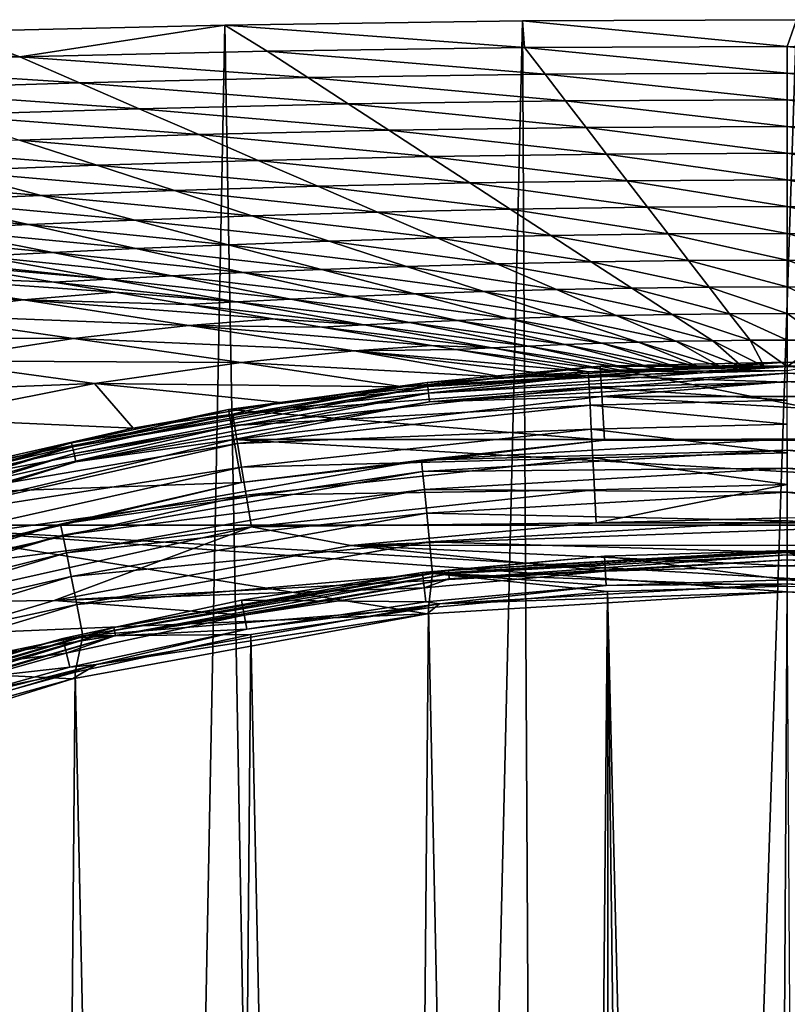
# Model space of a CAD drawing. Header units: metres. Extents: x -23 to 23, y -199 to 23.
# Tile 104 of 112: x -5.07 to 0, y 17 to 23.5. Entities that reach past the tile are written whole.
import ezdxf

# ---------------------------------------------------------------- set-up
doc = ezdxf.new("R2010")
doc.units = ezdxf.units.M
doc.layers.add('solid_509541_180_SW0001', color=7, linetype='CONTINUOUS')

msp = doc.modelspace()

# ---------------------------------------------------------------- linework, layer by layer
at = {"layer": 'solid_509541_180_SW0001'}
for points in [[(-1.74819, 23.491991), (-2.859766, -23.479029), (-3.714852, 23.464577)], [(-1.734377, 23.315487, 18.616182), (-1.74819, 23.491991), (-3.714852, 23.464577)], [(-1.74819, 23.491991), (-1.491459, -23.494238), (-2.859766, -23.479029)], [(0.061175, 23.499964), (-1.491459, -23.494238), (-1.74819, 23.491991)], [(0, 23.323797, 18.616182), (0.061175, 23.499964), (-1.74819, 23.491991)], [(-1.734377, 23.315487, 18.616182), (0, 23.323797, 18.616182), (-1.74819, 23.491991)], [(0.061175, 23.499964), (0.073769, -23.499956), (-1.491459, -23.494238)], [(0, 23.323797, 18.616182), (1.734377, 23.315487, 18.616182), (0.061175, 23.499964)], [(-5.068058, 23.253853, 18.616182), (-5.509747, 23.423), (-7.061813, 23.374695)], [(-5.509747, 23.423), (-4.618812, -23.445671), (-6.094612, -23.406151)], [(-3.714852, 23.464577), (-4.618812, -23.445671), (-5.509747, 23.423)], [(-5.068058, 23.253853, 18.616182), (-3.714852, 23.464577), (-5.509747, 23.423)], [(-5.068058, 23.253853, 18.616182), (-3.434774, 23.291403, 18.616182), (-3.714852, 23.464577)], [(-3.714852, 23.464577), (-2.859766, -23.479029), (-4.618812, -23.445671)], [(-3.434774, 23.291403, 18.616182), (-1.734377, 23.315487, 18.616182), (-3.714852, 23.464577)], [(-6.602782, 23.206192, 18.616182), (-5.068058, 23.253853, 18.616182), (-7.061813, 23.374695)], [(-3.167228, 23.117666, 37.250984), (-3.434774, 23.291403, 18.616182), (-5.068058, 23.253853, 18.616182)], [(-1.59907, 23.139788, 37.250984), (-1.734377, 23.315487, 18.616182), (-3.434774, 23.291403, 18.616182)], [(-3.167228, 23.117666, 37.250984), (-1.59907, 23.139788, 37.250984), (-3.434774, 23.291403, 18.616182)], [(0, 23.147419, 37.250984), (0, 23.323797, 18.616182), (-1.734377, 23.315487, 18.616182)], [(-1.59907, 23.139788, 37.250984), (0, 23.147419, 37.250984), (-1.734377, 23.315487, 18.616182)], [(1.59907, 23.139788, 37.250984), (1.734377, 23.315487, 18.616182), (0, 23.323797, 18.616182)], [(0, 23.147419, 37.250984), (1.59907, 23.139788, 37.250984), (0, 23.323797, 18.616182)], [(-4.674331, 23.083157, 37.250984), (-5.068058, 23.253853, 18.616182), (-6.602782, 23.206192, 18.616182)], [(-4.674331, 23.083157, 37.250984), (-3.167228, 23.117666, 37.250984), (-5.068058, 23.253853, 18.616182)], [(-6.091772, 23.039314, 37.250984), (-4.674331, 23.083157, 37.250984), (-6.602782, 23.206192, 18.616182)], [(0, 22.971041, 55.88578), (0, 23.147419, 37.250984), (-1.59907, 23.139788, 37.250984)], [(1.463763, 22.964088, 55.88578), (1.59907, 23.139788, 37.250984), (0, 23.147419, 37.250984)], [(0, 22.971041, 55.88578), (1.463763, 22.964088, 55.88578), (0, 23.147419, 37.250984)], [(-4.280604, 22.91246, 55.88578), (-4.674331, 23.083157, 37.250984), (-6.091772, 23.039314, 37.250984)], [(-2.899682, 22.94393, 55.88578), (-3.167228, 23.117666, 37.250984), (-4.674331, 23.083157, 37.250984)], [(-4.280604, 22.91246, 55.88578), (-2.899682, 22.94393, 55.88578), (-4.674331, 23.083157, 37.250984)], [(-1.463763, 22.964088, 55.88578), (-1.59907, 23.139788, 37.250984), (-3.167228, 23.117666, 37.250984)], [(-2.899682, 22.94393, 55.88578), (-1.463763, 22.964088, 55.88578), (-3.167228, 23.117666, 37.250984)], [(-1.463763, 22.964088, 55.88578), (0, 22.971041, 55.88578), (-1.59907, 23.139788, 37.250984)], [(-5.580761, 22.872437, 55.88578), (-4.280604, 22.91246, 55.88578), (-6.091772, 23.039314, 37.250984)], [(-1.328456, 22.788389, 74.520584), (-1.463763, 22.964088, 55.88578), (-2.899682, 22.94393, 55.88578)], [(0, 22.794661, 74.520584), (0, 22.971041, 55.88578), (-1.463763, 22.964088, 55.88578)], [(-1.328456, 22.788389, 74.520584), (0, 22.794661, 74.520584), (-1.463763, 22.964088, 55.88578)], [(1.328456, 22.788389, 74.520584), (1.463763, 22.964088, 55.88578), (0, 22.971041, 55.88578)], [(0, 22.794661, 74.520584), (1.328456, 22.788389, 74.520584), (0, 22.971041, 55.88578)], [(-3.886877, 22.741762, 74.520584), (-4.280604, 22.91246, 55.88578), (-5.580761, 22.872437, 55.88578)], [(-2.632136, 22.770193, 74.520584), (-2.899682, 22.94393, 55.88578), (-4.280604, 22.91246, 55.88578)], [(-3.886877, 22.741762, 74.520584), (-2.632136, 22.770193, 74.520584), (-4.280604, 22.91246, 55.88578)], [(-2.632136, 22.770193, 74.520584), (-1.328456, 22.788389, 74.520584), (-2.899682, 22.94393, 55.88578)], [(-5.06975, 22.705561, 74.520584), (-3.886877, 22.741762, 74.520584), (-5.580761, 22.872437, 55.88578)], [(-2.36459, 22.596455, 93.15538), (-2.632136, 22.770193, 74.520584), (-3.886877, 22.741762, 74.520584)], [(-1.19315, 22.61269, 93.15538), (-1.328456, 22.788389, 74.520584), (-2.632136, 22.770193, 74.520584)], [(-2.36459, 22.596455, 93.15538), (-1.19315, 22.61269, 93.15538), (-2.632136, 22.770193, 74.520584)], [(0, 22.618282, 93.15538), (0, 22.794661, 74.520584), (-1.328456, 22.788389, 74.520584)], [(-1.19315, 22.61269, 93.15538), (0, 22.618282, 93.15538), (-1.328456, 22.788389, 74.520584)], [(1.19315, 22.61269, 93.15538), (1.328456, 22.788389, 74.520584), (0, 22.794661, 74.520584)], [(0, 22.618282, 93.15538), (1.19315, 22.61269, 93.15538), (0, 22.794661, 74.520584)], [(-4.558739, 22.538683, 93.15538), (-5.06975, 22.705561, 74.520584), (-6.159671, 22.664505, 74.520584)], [(-3.49315, 22.571066, 93.15538), (-3.886877, 22.741762, 74.520584), (-5.06975, 22.705561, 74.520584)], [(-4.558739, 22.538683, 93.15538), (-3.49315, 22.571066, 93.15538), (-5.06975, 22.705561, 74.520584)], [(-3.49315, 22.571066, 93.15538), (-2.36459, 22.596455, 93.15538), (-3.886877, 22.741762, 74.520584)], [(-5.542884, 22.501873, 93.15538), (-4.558739, 22.538683, 93.15538), (-6.159671, 22.664505, 74.520584)], [(-3.099423, 22.40037, 111.790176), (-3.49315, 22.571066, 93.15538), (-4.558739, 22.538683, 93.15538)], [(-2.097044, 22.422718, 111.790176), (-2.36459, 22.596455, 93.15538), (-3.49315, 22.571066, 93.15538)], [(-3.099423, 22.40037, 111.790176), (-2.097044, 22.422718, 111.790176), (-3.49315, 22.571066, 93.15538)], [(-1.057843, 22.436991, 111.790176), (-1.19315, 22.61269, 93.15538), (-2.36459, 22.596455, 93.15538)], [(-2.097044, 22.422718, 111.790176), (-1.057843, 22.436991, 111.790176), (-2.36459, 22.596455, 93.15538)], [(0, 22.441904, 111.790176), (0, 22.618282, 93.15538), (-1.19315, 22.61269, 93.15538)], [(-1.057843, 22.436991, 111.790176), (0, 22.441904, 111.790176), (-1.19315, 22.61269, 93.15538)], [(1.057843, 22.436991, 111.790176), (1.19315, 22.61269, 93.15538), (0, 22.618282, 93.15538)], [(0, 22.441904, 111.790176), (1.057843, 22.436991, 111.790176), (0, 22.618282, 93.15538)], [(-4.926097, 22.339239, 111.790176), (-5.542884, 22.501873, 93.15538), (-6.429268, 22.463335, 93.15538)], [(-4.047729, 22.371807, 111.790176), (-4.558739, 22.538683, 93.15538), (-5.542884, 22.501873, 93.15538)], [(-4.926097, 22.339239, 111.790176), (-4.047729, 22.371807, 111.790176), (-5.542884, 22.501873, 93.15538)], [(-4.047729, 22.371807, 111.790176), (-3.099423, 22.40037, 111.790176), (-4.558739, 22.538683, 93.15538)], [(-5.720517, 22.304998, 111.790176), (-4.926097, 22.339239, 111.790176), (-6.429268, 22.463335, 93.15538)], [(-0.922536, 22.26129, 130.424973), (-1.057843, 22.436991, 111.790176), (-2.097044, 22.422718, 111.790176)], [(0, 22.265526, 130.424973), (0, 22.441904, 111.790176), (-1.057843, 22.436991, 111.790176)], [(-0.922536, 22.26129, 130.424973), (0, 22.265526, 130.424973), (-1.057843, 22.436991, 111.790176)], [(0.922536, 22.26129, 130.424973), (1.057843, 22.436991, 111.790176), (0, 22.441904, 111.790176)], [(0, 22.265526, 130.424973), (0.922536, 22.26129, 130.424973), (0, 22.441904, 111.790176)], [(-3.536718, 22.204929, 130.424973), (-4.047729, 22.371807, 111.790176), (-4.926097, 22.339239, 111.790176)], [(-2.705696, 22.229673, 130.424973), (-3.099423, 22.40037, 111.790176), (-4.047729, 22.371807, 111.790176)], [(-3.536718, 22.204929, 130.424973), (-2.705696, 22.229673, 130.424973), (-4.047729, 22.371807, 111.790176)], [(-1.829498, 22.248981, 130.424973), (-2.097044, 22.422718, 111.790176), (-3.099423, 22.40037, 111.790176)], [(-2.705696, 22.229673, 130.424973), (-1.829498, 22.248981, 130.424973), (-3.099423, 22.40037, 111.790176)], [(-1.829498, 22.248981, 130.424973), (-0.922536, 22.26129, 130.424973), (-2.097044, 22.422718, 111.790176)], [(-5.011766, 22.146662, 130.424973), (-5.720517, 22.304998, 111.790176), (-6.419294, 22.271294, 111.790176)], [(-4.309309, 22.176607, 130.424973), (-4.926097, 22.339239, 111.790176), (-5.720517, 22.304998, 111.790176)], [(-5.011766, 22.146662, 130.424973), (-4.309309, 22.176607, 130.424973), (-5.720517, 22.304998, 111.790176)], [(-4.309309, 22.176607, 130.424973), (-3.536718, 22.204929, 130.424973), (-4.926097, 22.339239, 111.790176)], [(-5.634316, 22.116949, 130.424973), (-5.011766, 22.146662, 130.424973), (-6.419294, 22.271294, 111.790176)], [(-1.561952, 22.075245, 149.059784), (-1.829498, 22.248981, 130.424973), (-2.705696, 22.229673, 130.424973)], [(-0.78723, 22.08559, 149.059784), (-0.922536, 22.26129, 130.424973), (-1.829498, 22.248981, 130.424973)], [(-1.561952, 22.075245, 149.059784), (-0.78723, 22.08559, 149.059784), (-1.829498, 22.248981, 130.424973)], [(0, 22.089146, 149.059784), (0, 22.265526, 130.424973), (-0.922536, 22.26129, 130.424973)], [(-0.78723, 22.08559, 149.059784), (0, 22.089146, 149.059784), (-0.922536, 22.26129, 130.424973)], [(0.78723, 22.08559, 149.059784), (0.922536, 22.26129, 130.424973), (0, 22.265526, 130.424973)], [(0, 22.089146, 149.059784), (0.78723, 22.08559, 149.059784), (0, 22.265526, 130.424973)], [(-3.692523, 22.013973, 149.059784), (-4.309309, 22.176607, 130.424973), (-5.011766, 22.146662, 130.424973)], [(-3.025707, 22.038052, 149.059784), (-3.536718, 22.204929, 130.424973), (-4.309309, 22.176607, 130.424973)], [(-3.692523, 22.013973, 149.059784), (-3.025707, 22.038052, 149.059784), (-4.309309, 22.176607, 130.424973)], [(-2.311969, 22.058977, 149.059784), (-2.705696, 22.229673, 130.424973), (-3.536718, 22.204929, 130.424973)], [(-3.025707, 22.038052, 149.059784), (-2.311969, 22.058977, 149.059784), (-3.536718, 22.204929, 130.424973)], [(-2.311969, 22.058977, 149.059784), (-1.561952, 22.075245, 149.059784), (-2.705696, 22.229673, 130.424973)], [(-4.849339, 21.962603, 149.059784), (-5.634316, 22.116949, 130.424973), (-6.169512, 22.089033, 130.424973)], [(-4.303015, 21.988323, 149.059784), (-5.011766, 22.146662, 130.424973), (-5.634316, 22.116949, 130.424973)], [(-4.849339, 21.962603, 149.059784), (-4.303015, 21.988323, 149.059784), (-5.634316, 22.116949, 130.424973)], [(-4.303015, 21.988323, 149.059784), (-3.692523, 22.013973, 149.059784), (-5.011766, 22.146662, 130.424973)], [(-5.325511, 21.938076, 149.059784), (-4.849339, 21.962603, 149.059784), (-6.169512, 22.089033, 130.424973)], [(-1.918242, 21.888281, 167.69458), (-2.311969, 22.058977, 149.059784), (-3.025707, 22.038052, 149.059784)], [(-1.294405, 21.901508, 167.69458), (-1.561952, 22.075245, 149.059784), (-2.311969, 22.058977, 149.059784)], [(-1.918242, 21.888281, 167.69458), (-1.294405, 21.901508, 167.69458), (-2.311969, 22.058977, 149.059784)], [(-0.651923, 21.909891, 167.69458), (-0.78723, 22.08559, 149.059784), (-1.561952, 22.075245, 149.059784)], [(-1.294405, 21.901508, 167.69458), (-0.651923, 21.909891, 167.69458), (-1.561952, 22.075245, 149.059784)], [(0, 21.912767, 167.69458), (0, 22.089146, 149.059784), (-0.78723, 22.08559, 149.059784)], [(-0.651923, 21.909891, 167.69458), (0, 21.912767, 167.69458), (-0.78723, 22.08559, 149.059784)], [(0.651923, 21.909891, 167.69458), (0.78723, 22.08559, 149.059784), (0, 22.089146, 149.059784)], [(0, 21.912767, 167.69458), (0.651923, 21.909891, 167.69458), (0, 22.089146, 149.059784)], [(-3.594264, 21.829987, 167.69458), (-4.303015, 21.988323, 149.059784), (-4.849339, 21.962603, 149.059784)], [(-3.075735, 21.851341, 167.69458), (-3.692523, 22.013973, 149.059784), (-4.303015, 21.988323, 149.059784)], [(-3.594264, 21.829987, 167.69458), (-3.075735, 21.851341, 167.69458), (-4.303015, 21.988323, 149.059784)], [(-2.514697, 21.871176, 167.69458), (-3.025707, 22.038052, 149.059784), (-3.692523, 22.013973, 149.059784)], [(-3.075735, 21.851341, 167.69458), (-2.514697, 21.871176, 167.69458), (-3.692523, 22.013973, 149.059784)], [(-2.514697, 21.871176, 167.69458), (-1.918242, 21.888281, 167.69458), (-3.025707, 22.038052, 149.059784)], [(-4.481509, 21.787121, 167.69458), (-5.325511, 21.938076, 149.059784), (-5.727725, 21.915615, 149.059784)], [(-4.481509, 21.787121, 167.69458), (-5.727725, 21.915615, 149.059784), (-5.486012, 21.875086, 154.150009)], [(-4.06436, 21.808256, 167.69458), (-4.849339, 21.962603, 149.059784), (-5.325511, 21.938076, 149.059784)], [(-4.481509, 21.787121, 167.69458), (-4.06436, 21.808256, 167.69458), (-5.325511, 21.938076, 149.059784)], [(-4.06436, 21.808256, 167.69458), (-3.594264, 21.829987, 167.69458), (-4.849339, 21.962603, 149.059784)], [(-0.516616, 21.734192, 186.329376), (-0.651923, 21.909891, 167.69458), (-1.294405, 21.901508, 167.69458)], [(0, 21.736389, 186.329376), (0, 21.912767, 167.69458), (-0.651923, 21.909891, 167.69458)], [(-0.516616, 21.734192, 186.329376), (0, 21.736389, 186.329376), (-0.651923, 21.909891, 167.69458)], [(0.516616, 21.734192, 186.329376), (0.651923, 21.909891, 167.69458), (0, 21.912767, 167.69458)], [(0, 21.736389, 186.329376), (0.516616, 21.734192, 186.329376), (0, 21.912767, 167.69458)], [(-6.134686, 21.818869, 154.150009), (-4.842838, 21.767242, 167.69458), (-5.486012, 21.875086, 154.150009)], [(-4.842838, 21.767242, 167.69458), (-4.481509, 21.787121, 167.69458), (-5.486012, 21.875086, 154.150009)], [(-2.458948, 21.688709, 186.329376), (-3.075735, 21.851341, 167.69458), (-3.594264, 21.829987, 167.69458)], [(-2.003686, 21.704298, 186.329376), (-2.514697, 21.871176, 167.69458), (-3.075735, 21.851341, 167.69458)], [(-2.458948, 21.688709, 186.329376), (-2.003686, 21.704298, 186.329376), (-3.075735, 21.851341, 167.69458)], [(-1.524515, 21.717583, 186.329376), (-1.918242, 21.888281, 167.69458), (-2.514697, 21.871176, 167.69458)], [(-2.003686, 21.704298, 186.329376), (-1.524515, 21.717583, 186.329376), (-2.514697, 21.871176, 167.69458)], [(-1.026859, 21.72777, 186.329376), (-1.294405, 21.901508, 167.69458), (-1.918242, 21.888281, 167.69458)], [(-1.524515, 21.717583, 186.329376), (-1.026859, 21.72777, 186.329376), (-1.918242, 21.888281, 167.69458)], [(-1.026859, 21.72777, 186.329376), (-0.516616, 21.734192, 186.329376), (-1.294405, 21.901508, 167.69458)], [(-5.04354, 21.650026, 176.174576), (-6.134686, 21.818869, 154.150009), (-6.926401, 21.712896, 154.150009)], [(-6.134686, 21.818869, 154.150009), (-4.440159, 21.699722, 176.174576), (-4.842838, 21.767242, 167.69458)], [(-5.04354, 21.650026, 176.174576), (-4.440159, 21.699722, 176.174576), (-6.134686, 21.818869, 154.150009)], [(-3.637508, 21.636166, 186.329376), (-4.481509, 21.787121, 167.69458), (-4.842838, 21.767242, 167.69458)], [(-3.279382, 21.653912, 186.329376), (-4.06436, 21.808256, 167.69458), (-4.481509, 21.787121, 167.69458)], [(-3.637508, 21.636166, 186.329376), (-3.279382, 21.653912, 186.329376), (-4.481509, 21.787121, 167.69458)], [(-2.885513, 21.671648, 186.329376), (-3.594264, 21.829987, 167.69458), (-4.06436, 21.808256, 167.69458)], [(-3.279382, 21.653912, 186.329376), (-2.885513, 21.671648, 186.329376), (-4.06436, 21.808256, 167.69458)], [(-2.885513, 21.671648, 186.329376), (-2.458948, 21.688709, 186.329376), (-3.594264, 21.829987, 167.69458)], [(-3.637508, 21.636166, 186.329376), (-4.842838, 21.767242, 167.69458), (-4.440159, 21.699722, 176.174576)], [(-1.130788, 21.546886, 204.964172), (-1.524515, 21.717583, 186.329376), (-2.003686, 21.704298, 186.329376)], [(-0.759313, 21.554033, 204.964172), (-1.026859, 21.72777, 186.329376), (-1.524515, 21.717583, 186.329376)], [(-1.130788, 21.546886, 204.964172), (-0.759313, 21.554033, 204.964172), (-1.524515, 21.717583, 186.329376)], [(-0.381309, 21.558493, 204.964172), (-0.516616, 21.734192, 186.329376), (-1.026859, 21.72777, 186.329376)], [(-0.759313, 21.554033, 204.964172), (-0.381309, 21.558493, 204.964172), (-1.026859, 21.72777, 186.329376)], [(0, 21.560009, 204.964172), (0, 21.736389, 186.329376), (-0.516616, 21.734192, 186.329376)], [(-0.381309, 21.558493, 204.964172), (0, 21.560009, 204.964172), (-0.516616, 21.734192, 186.329376)], [(0.381309, 21.558493, 204.964172), (0.516616, 21.734192, 186.329376), (0, 21.736389, 186.329376)], [(0, 21.560009, 204.964172), (0.381309, 21.558493, 204.964172), (0, 21.736389, 186.329376)], [(-5.820063, 21.553896, 176.174576), (-5.04354, 21.650026, 176.174576), (-6.926401, 21.712896, 154.150009)], [(-3.952394, 21.481184, 198.199158), (-5.04354, 21.650026, 176.174576), (-5.820063, 21.553896, 176.174576)], [(-5.04354, 21.650026, 176.174576), (-3.957951, 21.618868, 186.329376), (-4.440159, 21.699722, 176.174576)], [(-5.04354, 21.650026, 176.174576), (-3.394305, 21.524359, 198.199158), (-3.957951, 21.618868, 186.329376)], [(-3.952394, 21.481184, 198.199158), (-3.394305, 21.524359, 198.199158), (-5.04354, 21.650026, 176.174576)], [(-3.957951, 21.618868, 186.329376), (-3.637508, 21.636166, 186.329376), (-4.440159, 21.699722, 176.174576)], [(-2.494404, 21.499565, 204.964172), (-3.279382, 21.653912, 186.329376), (-3.637508, 21.636166, 186.329376)], [(-2.176762, 21.513311, 204.964172), (-2.885513, 21.671648, 186.329376), (-3.279382, 21.653912, 186.329376)], [(-2.494404, 21.499565, 204.964172), (-2.176762, 21.513311, 204.964172), (-3.279382, 21.653912, 186.329376)], [(-1.842161, 21.526075, 204.964172), (-2.458948, 21.688709, 186.329376), (-2.885513, 21.671648, 186.329376)], [(-2.176762, 21.513311, 204.964172), (-1.842161, 21.526075, 204.964172), (-2.885513, 21.671648, 186.329376)], [(-1.492675, 21.537422, 204.964172), (-2.003686, 21.704298, 186.329376), (-2.458948, 21.688709, 186.329376)], [(-1.842161, 21.526075, 204.964172), (-1.492675, 21.537422, 204.964172), (-2.458948, 21.688709, 186.329376)], [(-1.492675, 21.537422, 204.964172), (-1.130788, 21.546886, 204.964172), (-2.003686, 21.704298, 186.329376)], [(-2.793506, 21.485209, 204.964172), (-3.637508, 21.636166, 186.329376), (-3.957951, 21.618868, 186.329376)], [(-2.793506, 21.485209, 204.964172), (-3.957951, 21.618868, 186.329376), (-3.394305, 21.524359, 198.199158)], [(-2.793506, 21.485209, 204.964172), (-2.494404, 21.499565, 204.964172), (-3.637508, 21.636166, 186.329376)], [(-4.713724, 21.394896, 198.199158), (-5.820063, 21.553896, 176.174576), (-6.759402, 21.396284, 176.174576)], [(-4.713724, 21.394896, 198.199158), (-3.952394, 21.481184, 198.199158), (-5.820063, 21.553896, 176.174576)], [(-3.952394, 21.481184, 198.199158), (-3.073063, 21.470495, 204.964172), (-3.394305, 21.524359, 198.199158)], [(-3.073063, 21.470495, 204.964172), (-2.793506, 21.485209, 204.964172), (-3.394305, 21.524359, 198.199158)], [(-2.176762, 21.513311, 204.964172), (-1.225374, 21.363443, 223.598984), (-1.842161, 21.526075, 204.964172)], [(-1.842161, 21.526075, 204.964172), (-0.981664, 21.370544, 223.598984), (-1.492675, 21.537422, 204.964172)], [(-1.842161, 21.526075, 204.964172), (-1.225374, 21.363443, 223.598984), (-0.981664, 21.370544, 223.598984)], [(-1.492675, 21.537422, 204.964172), (-0.737061, 21.37619, 223.598984), (-1.130788, 21.546886, 204.964172)], [(-1.492675, 21.537422, 204.964172), (-0.981664, 21.370544, 223.598984), (-0.737061, 21.37619, 223.598984)], [(-1.130788, 21.546886, 204.964172), (-0.491767, 21.380297, 223.598984), (-0.759313, 21.554033, 204.964172)], [(-1.130788, 21.546886, 204.964172), (-0.737061, 21.37619, 223.598984), (-0.491767, 21.380297, 223.598984)], [(-0.759313, 21.554033, 204.964172), (-0.246003, 21.382793, 223.598984), (-0.381309, 21.558493, 204.964172)], [(-0.759313, 21.554033, 204.964172), (-0.491767, 21.380297, 223.598984), (-0.246003, 21.382793, 223.598984)], [(-0.381309, 21.558493, 204.964172), (0, 21.383631, 223.598984), (0, 21.560009, 204.964172)], [(-0.381309, 21.558493, 204.964172), (-0.246003, 21.382793, 223.598984), (0, 21.383631, 223.598984)], [(0, 21.560009, 204.964172), (0, 21.383631, 223.598984), (0.246003, 21.382793, 223.598984)], [(0, 21.560009, 204.964172), (0.246003, 21.382793, 223.598984), (0.381309, 21.558493, 204.964172)], [(-4.713724, 21.394896, 198.199158), (-2.861248, 21.312344, 220.223724), (-3.952394, 21.481184, 198.199158)], [(-3.952394, 21.481184, 198.199158), (-2.348452, 21.348995, 220.223724), (-3.073063, 21.470495, 204.964172)], [(-3.952394, 21.481184, 198.199158), (-2.861248, 21.312344, 220.223724), (-2.348452, 21.348995, 220.223724)], [(-3.073063, 21.470495, 204.964172), (-1.949505, 21.334253, 223.598984), (-2.793506, 21.485209, 204.964172)], [(-2.348452, 21.348995, 220.223724), (-1.949505, 21.334253, 223.598984), (-3.073063, 21.470495, 204.964172)], [(-2.793506, 21.485209, 204.964172), (-1.709426, 21.345221, 223.598984), (-2.494404, 21.499565, 204.964172)], [(-2.793506, 21.485209, 204.964172), (-1.949505, 21.334253, 223.598984), (-1.709426, 21.345221, 223.598984)], [(-2.494404, 21.499565, 204.964172), (-1.468011, 21.354973, 223.598984), (-2.176762, 21.513311, 204.964172)], [(-2.494404, 21.499565, 204.964172), (-1.709426, 21.345221, 223.598984), (-1.468011, 21.354973, 223.598984)], [(-2.176762, 21.513311, 204.964172), (-1.468011, 21.354973, 223.598984), (-1.225374, 21.363443, 223.598984)], [(-5.666883, 21.246708, 198.199158), (-4.713724, 21.394896, 198.199158), (-6.759402, 21.396284, 176.174576)], [(-5.666883, 21.246708, 198.199158), (-3.607386, 21.235895, 220.223724), (-4.713724, 21.394896, 198.199158)], [(-4.713724, 21.394896, 198.199158), (-3.607386, 21.235895, 220.223724), (-2.861248, 21.312344, 220.223724)], [(-2.861248, 21.312344, 220.223724), (-2.188176, 21.322121, 223.598984), (-2.348452, 21.348995, 220.223724)], [(-2.348452, 21.348995, 220.223724), (-2.188176, 21.322121, 223.598984), (-1.949505, 21.334253, 223.598984)], [(-1.161915, 21.182981, 242.010147), (-1.949505, 21.334253, 223.598984), (-2.188176, 21.322121, 223.598984)], [(-1.009878, 21.189693, 242.009949), (-1.709426, 21.345221, 223.598984), (-1.949505, 21.334253, 223.598984)], [(-1.161915, 21.182981, 242.010147), (-1.009878, 21.189693, 242.009949), (-1.949505, 21.334253, 223.598984)], [(-0.859538, 21.195475, 242.009781), (-1.468011, 21.354973, 223.598984), (-1.709426, 21.345221, 223.598984)], [(-1.009878, 21.189693, 242.009949), (-0.859538, 21.195475, 242.009781), (-1.709426, 21.345221, 223.598984)], [(-0.712621, 21.200201, 242.009644), (-1.225374, 21.363443, 223.598984), (-1.468011, 21.354973, 223.598984)], [(-0.859538, 21.195475, 242.009781), (-0.712621, 21.200201, 242.009644), (-1.468011, 21.354973, 223.598984)], [(-0.571446, 21.2038, 242.009537), (-0.981664, 21.370544, 223.598984), (-1.225374, 21.363443, 223.598984)], [(-0.712621, 21.200201, 242.009644), (-0.571446, 21.2038, 242.009537), (-1.225374, 21.363443, 223.598984)], [(-0.433702, 21.206388, 242.00946), (-0.737061, 21.37619, 223.598984), (-0.981664, 21.370544, 223.598984)], [(-0.571446, 21.2038, 242.009537), (-0.433702, 21.206388, 242.00946), (-0.981664, 21.370544, 223.598984)], [(-0.296281, 21.208094, 242.009415), (-0.491767, 21.380297, 223.598984), (-0.737061, 21.37619, 223.598984)], [(-0.433702, 21.206388, 242.00946), (-0.296281, 21.208094, 242.009415), (-0.737061, 21.37619, 223.598984)], [(-0.152174, 21.209064, 242.009384), (-0.246003, 21.382793, 223.598984), (-0.491767, 21.380297, 223.598984)], [(-0.296281, 21.208094, 242.009415), (-0.152174, 21.209064, 242.009384), (-0.491767, 21.380297, 223.598984)], [(0.000012, 21.209375, 242.009384), (0, 21.383631, 223.598984), (-0.246003, 21.382793, 223.598984)], [(-0.152174, 21.209064, 242.009384), (0.000012, 21.209375, 242.009384), (-0.246003, 21.382793, 223.598984)], [(0.000012, 21.209375, 242.009384), (0.246003, 21.382793, 223.598984), (0, 21.383631, 223.598984)], [(0.000012, 21.209375, 242.009384), (0.153972, 21.209057, 242.009384), (0.246003, 21.382793, 223.598984)], [(-1.869821, 21.138546, 242.011505), (-2.861248, 21.312344, 220.223724), (-3.607386, 21.235895, 220.223724)], [(-2.861248, 21.312344, 220.223724), (-1.313896, 21.175526, 242.010376), (-2.188176, 21.322121, 223.598984)], [(-1.575662, 21.159897, 242.011002), (-1.313896, 21.175526, 242.010376), (-2.861248, 21.312344, 220.223724)], [(-1.869821, 21.138546, 242.011505), (-1.575662, 21.159897, 242.011002), (-2.861248, 21.312344, 220.223724)], [(-1.161915, 21.182981, 242.010147), (-2.188176, 21.322121, 223.598984), (-1.313896, 21.175526, 242.010376)], [(-6.793146, 21.011786, 198.199158), (-4.574364, 21.097132, 220.223724), (-5.666883, 21.246708, 198.199158)], [(-5.666883, 21.246708, 198.199158), (-4.574364, 21.097132, 220.223724), (-3.607386, 21.235895, 220.223724)], [(-2.537758, 21.075893, 242.012619), (-3.607386, 21.235895, 220.223724), (-4.574364, 21.097132, 220.223724)], [(-1.235463, 21.212072, 247.351959), (-3.68968, 20.925215, 247.351959), (-1.20707, 20.724586, 297.15979)], [(-2.377982, 21.105175, 247.289688), (-3.68968, 20.925215, 247.351959), (-1.235463, 21.212072, 247.351959)], [(-2.537758, 21.075893, 242.012619), (-1.869821, 21.138546, 242.011505), (-3.607386, 21.235895, 220.223724)], [(0, 21.23872, 247.289688), (-2.377982, 21.105175, 247.289688), (-1.235463, 21.212072, 247.351959)], [(-2.374821, 21.077118, 247.233353), (-2.377982, 21.105175, 247.289688), (0, 21.23872, 247.289688)], [(0, 21.210485, 247.233353), (-2.374821, 21.077118, 247.233353), (0, 21.23872, 247.289688)], [(-2.369853, 21.03303, 247.188583), (-2.374821, 21.077118, 247.233353), (0, 21.210485, 247.233353)], [(0, 21.166119, 247.188583), (-2.369853, 21.03303, 247.188583), (0, 21.210485, 247.233353)], [(-1.161915, 21.182981, 242.010147), (-1.313896, 21.175526, 242.010376), (0.000012, 21.209375, 242.009384)], [(0.000076, 21.182533, 242.230347), (0.000012, 21.209375, 242.009384), (-1.313896, 21.175526, 242.010376)], [(0, 21.23872, 247.289688), (-1.235463, 21.212072, 247.351959), (1.235463, 21.212072, 247.351959)], [(-1.235463, 21.212072, 247.351959), (-1.20707, 20.724586, 297.15979), (1.20707, 20.724586, 297.15979)], [(1.235463, 21.212072, 247.351959), (-1.235463, 21.212072, 247.351959), (1.20707, 20.724586, 297.15979)], [(-1.161915, 21.182981, 242.010147), (0.000012, 21.209375, 242.009384), (-1.009878, 21.189693, 242.009949)], [(-1.009878, 21.189693, 242.009949), (0.000012, 21.209375, 242.009384), (-0.859538, 21.195475, 242.009781)], [(-0.859538, 21.195475, 242.009781), (0.000012, 21.209375, 242.009384), (-0.712621, 21.200201, 242.009644)], [(-0.712621, 21.200201, 242.009644), (0.000012, 21.209375, 242.009384), (-0.571446, 21.2038, 242.009537)], [(-0.571446, 21.2038, 242.009537), (0.000012, 21.209375, 242.009384), (-0.433702, 21.206388, 242.00946)], [(-0.433702, 21.206388, 242.00946), (0.000012, 21.209375, 242.009384), (-0.296281, 21.208094, 242.009415)], [(-0.296281, 21.208094, 242.009415), (0.000012, 21.209375, 242.009384), (-0.152174, 21.209064, 242.009384)], [(2.377982, 21.105175, 247.289688), (0, 21.23872, 247.289688), (1.235463, 21.212072, 247.351959)], [(0, 21.210485, 247.233353), (0, 21.23872, 247.289688), (2.377982, 21.105175, 247.289688)], [(2.374821, 21.077118, 247.233353), (0, 21.210485, 247.233353), (2.377982, 21.105175, 247.289688)], [(0, 21.166119, 247.188583), (0, 21.210485, 247.233353), (2.374821, 21.077118, 247.233353)], [(0.000076, 21.182533, 242.230347), (0.153972, 21.209057, 242.009384), (0.000012, 21.209375, 242.009384)], [(-3.661814, 20.894753, 242.231186), (-1.312513, 21.148523, 242.231186), (-3.346722, 20.971548, 242.014099)], [(-3.661814, 20.894753, 242.231186), (-1.30866, 21.073341, 242.44075), (-1.312513, 21.148523, 242.231186)], [(-1.312513, 21.148523, 242.231186), (-2.537758, 21.075893, 242.012619), (-3.346722, 20.971548, 242.014099)], [(-1.312513, 21.148523, 242.231186), (-1.869821, 21.138546, 242.011505), (-2.537758, 21.075893, 242.012619)], [(-2.363573, 20.977289, 247.159851), (-2.369853, 21.03303, 247.188583), (0, 21.166119, 247.188583)], [(0, 21.110025, 247.159851), (-2.363573, 20.977289, 247.159851), (0, 21.166119, 247.188583)], [(-1.312513, 21.148523, 242.231186), (-1.575662, 21.159897, 242.011002), (-1.869821, 21.138546, 242.011505)], [(-1.312513, 21.148523, 242.231186), (-1.313896, 21.175526, 242.010376), (-1.575662, 21.159897, 242.011002)], [(-1.312513, 21.148523, 242.231186), (0.000076, 21.182533, 242.230347), (-1.313896, 21.175526, 242.010376)], [(-1.312513, 21.148523, 242.231186), (0.000076, 21.107468, 242.439911), (0.000076, 21.182533, 242.230347)], [(-1.312513, 21.148523, 242.231186), (-1.30866, 21.073341, 242.44075), (0.000076, 21.107468, 242.439911)], [(2.369853, 21.03303, 247.188583), (0, 21.166119, 247.188583), (2.374821, 21.077118, 247.233353)], [(0, 21.110025, 247.159851), (0, 21.166119, 247.188583), (2.369853, 21.03303, 247.188583)], [(-6.793146, 21.011786, 198.199158), (-5.741309, 20.866833, 220.223724), (-4.574364, 21.097132, 220.223724)], [(-4.31891, 20.802813, 242.0159), (-4.574364, 21.097132, 220.223724), (-5.741309, 20.866833, 220.223724)], [(-2.377982, 21.105175, 247.289688), (-4.72606, 20.706221, 247.289688), (-3.68968, 20.925215, 247.351959)], [(-4.719777, 20.678694, 247.233353), (-4.72606, 20.706221, 247.289688), (-2.377982, 21.105175, 247.289688)], [(-2.374821, 21.077118, 247.233353), (-4.719777, 20.678694, 247.233353), (-2.377982, 21.105175, 247.289688)], [(-4.709904, 20.635439, 247.188583), (-4.719777, 20.678694, 247.233353), (-2.374821, 21.077118, 247.233353)], [(-2.369853, 21.03303, 247.188583), (-4.709904, 20.635439, 247.188583), (-2.374821, 21.077118, 247.233353)], [(-3.346722, 20.971548, 242.014099), (-2.537758, 21.075893, 242.012619), (-4.574364, 21.097132, 220.223724)], [(-4.31891, 20.802813, 242.0159), (-3.346722, 20.971548, 242.014099), (-4.574364, 21.097132, 220.223724)], [(-3.64955, 20.820478, 242.44075), (-1.30866, 21.073341, 242.44075), (-3.661814, 20.894753, 242.231186)], [(-3.64955, 20.820478, 242.44075), (-1.30253, 20.953709, 242.628464), (-1.30866, 21.073341, 242.44075)], [(0, 21.110025, 247.159851), (-1.224181, 21.01239, 247.149994), (-2.363573, 20.977289, 247.159851)], [(-1.30866, 21.073341, 242.44075), (0.000077, 20.987904, 242.62767), (0.000076, 21.107468, 242.439911)], [(-1.30866, 21.073341, 242.44075), (-1.30253, 20.953709, 242.628464), (0.000077, 20.987904, 242.62767)], [(0, 21.110025, 247.159851), (1.224181, 21.01239, 247.149994), (-1.224181, 21.01239, 247.149994)], [(2.363573, 20.977289, 247.159851), (1.224181, 21.01239, 247.149994), (0, 21.110025, 247.159851)], [(2.363573, 20.977289, 247.159851), (0, 21.110025, 247.159851), (2.369853, 21.03303, 247.188583)], [(-4.697423, 20.580753, 247.159851), (-4.709904, 20.635439, 247.188583), (-2.369853, 21.03303, 247.188583)], [(-2.363573, 20.977289, 247.159851), (-4.697423, 20.580753, 247.159851), (-2.369853, 21.03303, 247.188583)], [(-3.656243, 20.728035, 247.149994), (-1.224181, 21.01239, 247.149994), (3.656243, 20.728035, 247.149994)], [(-2.363573, 20.977289, 247.159851), (-1.224181, 21.01239, 247.149994), (-3.656243, 20.728035, 247.149994)], [(-1.224181, 21.01239, 247.149994), (1.224181, 21.01239, 247.149994), (3.656243, 20.728035, 247.149994)], [(-2.363573, 20.977289, 247.159851), (-3.656243, 20.728035, 247.149994), (-4.697423, 20.580753, 247.159851)], [(-3.661814, 20.894753, 242.231186), (-3.346722, 20.971548, 242.014099), (-4.31891, 20.802813, 242.0159)], [(-3.630039, 20.702288, 242.628464), (-1.30253, 20.953709, 242.628464), (-3.64955, 20.820478, 242.44075)], [(-3.630039, 20.702288, 242.628464), (-1.294426, 20.795559, 242.785019), (-1.30253, 20.953709, 242.628464)], [(-1.30253, 20.953709, 242.628464), (0.000079, 20.829767, 242.784332), (0.000077, 20.987904, 242.62767)], [(-1.30253, 20.953709, 242.628464), (-1.294426, 20.795559, 242.785019), (0.000079, 20.829767, 242.784332)], [(-3.68968, 20.925215, 247.351959), (-6.094001, 20.355381, 247.351959), (-3.604885, 20.444321, 297.15979)], [(-4.72606, 20.706221, 247.289688), (-6.094001, 20.355381, 247.351959), (-3.68968, 20.925215, 247.351959)], [(-5.968292, 20.377293, 242.231186), (-3.661814, 20.894753, 242.231186), (-5.479929, 20.537819, 242.017975)], [(-3.64955, 20.820478, 242.44075), (-3.661814, 20.894753, 242.231186), (-5.968292, 20.377293, 242.231186)], [(-3.661814, 20.894753, 242.231186), (-4.31891, 20.802813, 242.0159), (-5.479929, 20.537819, 242.017975)], [(-3.68968, 20.925215, 247.351959), (-3.604885, 20.444321, 297.15979), (-1.20707, 20.724586, 297.15979)], [(-5.947667, 20.304893, 242.44075), (-3.64955, 20.820478, 242.44075), (-5.968292, 20.377293, 242.231186)], [(-3.630039, 20.702288, 242.628464), (-3.64955, 20.820478, 242.44075), (-5.947667, 20.304893, 242.44075)], [(-5.479929, 20.537819, 242.017975), (-4.31891, 20.802813, 242.0159), (-5.741309, 20.866833, 220.223724)], [(-1.294426, 20.795559, 242.785019), (0.00008, 20.640892, 242.90213), (0.000079, 20.829767, 242.784332)], [(-3.604249, 20.546043, 242.785019), (-1.294426, 20.795559, 242.785019), (-3.630039, 20.702288, 242.628464)], [(-3.604249, 20.546043, 242.785019), (-1.28475, 20.606731, 242.902634), (-1.294426, 20.795559, 242.785019)], [(-1.294426, 20.795559, 242.785019), (-1.28475, 20.606731, 242.902634), (0.00008, 20.640892, 242.90213)], [(-4.72606, 20.706221, 247.289688), (-7.014704, 20.046873, 247.289688), (-6.094001, 20.355381, 247.351959)], [(-7.005379, 20.020224, 247.233353), (-7.014704, 20.046873, 247.289688), (-4.72606, 20.706221, 247.289688)], [(-4.719777, 20.678694, 247.233353), (-7.005379, 20.020224, 247.233353), (-4.72606, 20.706221, 247.289688)], [(-6.990726, 19.978346, 247.188583), (-7.005379, 20.020224, 247.233353), (-4.719777, 20.678694, 247.233353)], [(-4.709904, 20.635439, 247.188583), (-6.990726, 19.978346, 247.188583), (-4.719777, 20.678694, 247.233353)], [(-6.038818, 20.16313, 247.149994), (-3.656243, 20.728035, 247.149994), (6.038818, 20.16313, 247.149994)], [(-4.697423, 20.580753, 247.159851), (-3.656243, 20.728035, 247.149994), (-6.038818, 20.16313, 247.149994)], [(-5.914856, 20.189684, 242.628464), (-3.630039, 20.702288, 242.628464), (-5.947667, 20.304893, 242.44075)], [(-3.604249, 20.546043, 242.785019), (-3.630039, 20.702288, 242.628464), (-5.914856, 20.189684, 242.628464)], [(-3.656243, 20.728035, 247.149994), (3.656243, 20.728035, 247.149994), (6.038818, 20.16313, 247.149994)], [(-2.41621, 20.591763, 297.379608), (-1.20707, 20.724586, 297.15979), (-3.604885, 20.444321, 297.15979)], [(-0.000003, 20.733036, 297.379608), (-1.20707, 20.724586, 297.15979), (-2.41621, 20.591763, 297.379608)], [(-0.000003, 20.733036, 297.379608), (-2.41621, 20.591763, 297.379608), (-0.000013, 20.658056, 297.589386)], [(-0.000003, 20.733036, 297.379608), (1.20707, 20.724586, 297.15979), (-1.20707, 20.724586, 297.15979)], [(-0.000003, 20.733036, 297.379608), (-0.000013, 20.658056, 297.589386), (2.408432, 20.517181, 297.589386)], [(2.416205, 20.591764, 297.379608), (1.20707, 20.724586, 297.15979), (-0.000003, 20.733036, 297.379608)], [(2.416205, 20.591764, 297.379608), (-0.000003, 20.733036, 297.379608), (2.408432, 20.517181, 297.589386)], [(-6.972199, 19.925402, 247.159851), (-6.990726, 19.978346, 247.188583), (-4.709904, 20.635439, 247.188583)], [(-4.697423, 20.580753, 247.159851), (-6.972199, 19.925402, 247.159851), (-4.709904, 20.635439, 247.188583)], [(-2.41621, 20.591763, 297.379608), (-2.408458, 20.517179, 297.589386), (-0.000013, 20.658056, 297.589386)], [(-0.000013, 20.658056, 297.589386), (-2.408458, 20.517179, 297.589386), (0.000024, 20.538502, 297.777344)], [(-1.28475, 20.606731, 242.902634), (0.000082, 20.430639, 242.97522), (0.00008, 20.640892, 242.90213)], [(-0.000013, 20.658056, 297.589386), (0.000024, 20.538502, 297.777344), (2.396268, 20.398235, 297.777344)], [(2.408432, 20.517181, 297.589386), (-0.000013, 20.658056, 297.589386), (2.396268, 20.398235, 297.777344)], [(-4.697423, 20.580753, 247.159851), (-6.038818, 20.16313, 247.149994), (-6.972199, 19.925402, 247.159851)], [(-5.871486, 20.03738, 242.785019), (-3.604249, 20.546043, 242.785019), (-5.914856, 20.189684, 242.628464)], [(-3.573458, 20.359493, 242.902634), (-3.604249, 20.546043, 242.785019), (-5.871486, 20.03738, 242.785019)], [(-2.41621, 20.591763, 297.379608), (-3.604885, 20.444321, 297.15979), (-4.79949, 20.16987, 297.379608)], [(-2.41621, 20.591763, 297.379608), (-4.79949, 20.16987, 297.379608), (-2.408458, 20.517179, 297.589386)], [(-3.573458, 20.359493, 242.902634), (-1.28475, 20.606731, 242.902634), (-3.604249, 20.546043, 242.785019)], [(-3.573458, 20.359493, 242.902634), (-1.273981, 20.396589, 242.97551), (-1.28475, 20.606731, 242.902634)], [(-1.28475, 20.606731, 242.902634), (-1.273981, 20.396589, 242.97551), (0.000082, 20.430639, 242.97522)], [(-4.79949, 20.16987, 297.379608), (-4.784053, 20.09647, 297.589386), (-2.408458, 20.517179, 297.589386)], [(-2.408458, 20.517179, 297.589386), (-4.784053, 20.09647, 297.589386), (-2.396219, 20.398241, 297.777344)], [(-2.408458, 20.517179, 297.589386), (-2.396219, 20.398241, 297.777344), (0.000024, 20.538502, 297.777344)], [(0.000024, 20.538502, 297.777344), (-2.396219, 20.398241, 297.777344), (0.000024, 20.380304, 297.934174)], [(0.000024, 20.538502, 297.777344), (0.000024, 20.380304, 297.934174), (2.380451, 20.240807, 297.934174)], [(2.396268, 20.398235, 297.777344), (0.000024, 20.538502, 297.777344), (2.380451, 20.240807, 297.934174)], [(-6.094001, 20.355381, 247.351959), (-5.953951, 19.887583, 297.15979), (-3.604885, 20.444321, 297.15979)], [(-4.79949, 20.16987, 297.379608), (-3.604885, 20.444321, 297.15979), (-5.953951, 19.887583, 297.15979)], [(-1.273981, 20.396589, 242.97551), (-1.262723, 20.176889, 243), (0.000082, 20.430639, 242.97522)], [(0.000082, 20.430639, 242.97522), (-1.262723, 20.176889, 243), (0.000046, 20.210255, 243)], [(-5.819707, 19.855534, 242.902634), (-3.573458, 20.359493, 242.902634), (-5.871486, 20.03738, 242.785019)], [(-3.539193, 20.151884, 242.97551), (-3.573458, 20.359493, 242.902634), (-5.819707, 19.855534, 242.902634)], [(-4.784053, 20.09647, 297.589386), (-4.759734, 19.979364, 297.777344), (-2.396219, 20.398241, 297.777344)], [(-2.396219, 20.398241, 297.777344), (-4.759734, 19.979364, 297.777344), (-2.380404, 20.240812, 297.934174)], [(-3.539193, 20.151884, 242.97551), (-1.273981, 20.396589, 242.97551), (-3.573458, 20.359493, 242.902634)], [(-3.539193, 20.151884, 242.97551), (-1.262723, 20.176889, 243), (-1.273981, 20.396589, 242.97551)], [(-2.396219, 20.398241, 297.777344), (-2.380404, 20.240812, 297.934174), (0.000024, 20.380304, 297.934174)], [(0.000024, 20.380304, 297.934174), (-2.380404, 20.240812, 297.934174), (0.000011, 20.191315, 298.052094)], [(0.000024, 20.380304, 297.934174), (0.000011, 20.191315, 298.052094), (2.362065, 20.052677, 298.052094)], [(2.380451, 20.240807, 297.934174), (0.000024, 20.380304, 297.934174), (2.362065, 20.052677, 298.052094)], [(-4.759734, 19.979364, 297.777344), (-4.728246, 19.824242, 297.934174), (-2.380404, 20.240812, 297.934174)], [(-2.380404, 20.240812, 297.934174), (-4.728246, 19.824242, 297.934174), (-2.362043, 20.052679, 298.052094)], [(-2.380404, 20.240812, 297.934174), (-2.362043, 20.052679, 298.052094), (0.000011, 20.191315, 298.052094)], [(-2.377264, 19.577684, 247.149994), (-8.339422, 19.325455, 247.149994), (-6.038818, 20.16313, 247.149994)], [(-4.79949, 20.16987, 297.379608), (-5.953951, 19.887583, 297.15979), (-7.117364, 19.473108, 297.379608)], [(-4.79949, 20.16987, 297.379608), (-7.117364, 19.473108, 297.379608), (-4.784053, 20.09647, 297.589386)], [(-6.038818, 20.16313, 247.149994), (6.038818, 20.16313, 247.149994), (8.339422, 19.325455, 247.149994)], [(0, 19.721495, 247.149994), (-6.038818, 20.16313, 247.149994), (8.339422, 19.325455, 247.149994)], [(0, 19.721495, 247.149994), (-2.377264, 19.577684, 247.149994), (-6.038818, 20.16313, 247.149994)], [(-3.539193, 20.151884, 242.97551), (-2.882598, 20.027428, 243), (-1.262723, 20.176889, 243)], [(1.262723, 20.176889, 243), (-1.262723, 20.176889, 243), (-2.882598, 20.027428, 243)], [(2.86565, 20.029654, 243), (1.262723, 20.176889, 243), (-2.882598, 20.027428, 243)], [(0.000011, 20.191315, 298.052094), (-2.362043, 20.052679, 298.052094), (0.000001, 19.980911, 298.125244)], [(1.262723, 20.176889, 243), (0.000046, 20.210255, 243), (-1.262723, 20.176889, 243)], [(0.000011, 20.191315, 298.052094), (0.000001, 19.980911, 298.125244), (2.342372, 19.843138, 298.125244)], [(2.362065, 20.052677, 298.052094), (0.000011, 20.191315, 298.052094), (2.342372, 19.843138, 298.125244)], [(-7.117364, 19.473108, 297.379608), (-7.0944, 19.40167, 297.589386), (-4.784053, 20.09647, 297.589386)], [(-4.784053, 20.09647, 297.589386), (-7.0944, 19.40167, 297.589386), (-4.759734, 19.979364, 297.777344)], [(-5.762087, 19.653158, 242.97551), (-3.539193, 20.151884, 242.97551), (-5.819707, 19.855534, 242.902634)], [(-5.762087, 19.653158, 242.97551), (-4.840685, 19.665735, 243), (-3.539193, 20.151884, 242.97551)], [(-3.539193, 20.151884, 242.97551), (-4.840685, 19.665735, 243), (-2.882598, 20.027428, 243)], [(-1.201424, 19.858311, 243), (-2.882598, 20.027428, 243), (-4.840685, 19.665735, 243)], [(-4.728246, 19.824242, 297.934174), (-4.69166, 19.638674, 298.052094), (-2.362043, 20.052679, 298.052094)], [(-2.362043, 20.052679, 298.052094), (-4.69166, 19.638674, 298.052094), (-2.34237, 19.843138, 298.125244)], [(0, 19.894623, 243), (2.86565, 20.029654, 243), (-2.882598, 20.027428, 243)], [(-1.201424, 19.858311, 243), (0, 19.894623, 243), (-2.882598, 20.027428, 243)], [(-2.362043, 20.052679, 298.052094), (-2.34237, 19.843138, 298.125244), (0.000001, 19.980911, 298.125244)], [(0, 19.894623, 243), (1.201424, 19.858311, 243), (2.86565, 20.029654, 243)], [(-7.0944, 19.40167, 297.589386), (-7.058237, 19.287596, 297.777344), (-4.759734, 19.979364, 297.777344)], [(-4.759734, 19.979364, 297.777344), (-7.058237, 19.287596, 297.777344), (-4.728246, 19.824242, 297.934174)], [(0.000001, 19.980911, 298.125244), (-2.34237, 19.843138, 298.125244), (0.000025, 19.759745, 298.149994)], [(-2.237995, 19.862759, 243.065384), (-1.207237, 19.958006, 243.10524), (0, 19.994486, 243.10524)], [(-2.237995, 19.862759, 243.065384), (0, 19.994486, 243.10524), (0, 19.988441, 243.065384)], [(-2.237995, 19.862759, 243.065384), (0, 19.988441, 243.065384), (-2.23561, 19.841583, 243.031128)], [(0, 19.988441, 243.065384), (0, 19.967131, 243.031128), (-2.23561, 19.841583, 243.031128)], [(-2.23561, 19.841583, 243.031128), (0, 19.967131, 243.031128), (-2.231902, 19.808681, 243.008087)], [(0, 19.967131, 243.031128), (0, 19.934021, 243.008087), (-2.231902, 19.808681, 243.008087)], [(0, 19.800329, 246.809937), (0, 19.994486, 243.10524), (-1.207237, 19.958006, 243.10524)], [(1.195514, 19.764206, 246.809937), (0, 19.994486, 243.10524), (0, 19.800329, 246.809937)], [(1.195514, 19.764206, 246.809937), (1.207237, 19.958006, 243.10524), (0, 19.994486, 243.10524)], [(0, 19.988441, 243.065384), (0, 19.994486, 243.10524), (1.207237, 19.958006, 243.10524)], [(2.237995, 19.862759, 243.065384), (0, 19.988441, 243.065384), (1.207237, 19.958006, 243.10524)], [(2.237995, 19.862759, 243.065384), (0, 19.967131, 243.031128), (0, 19.988441, 243.065384)], [(2.23561, 19.841583, 243.031128), (0, 19.934021, 243.008087), (0, 19.967131, 243.031128)], [(2.237995, 19.862759, 243.065384), (2.23561, 19.841583, 243.031128), (0, 19.967131, 243.031128)], [(0.000001, 19.980911, 298.125244), (0.000025, 19.759745, 298.149994), (1.18638, 19.724098, 298.149994)], [(2.342372, 19.843138, 298.125244), (0.000001, 19.980911, 298.125244), (1.18638, 19.724098, 298.149994)], [(-1.195514, 19.764206, 246.809937), (-1.207237, 19.958006, 243.10524), (-2.410069, 19.848703, 243.10524)], [(-2.237995, 19.862759, 243.065384), (-2.410069, 19.848703, 243.10524), (-1.207237, 19.958006, 243.10524)], [(-2.231902, 19.808681, 243.008087), (0, 19.934021, 243.008087), (-1.201424, 19.858311, 243)], [(-1.195514, 19.764206, 246.809937), (0, 19.800329, 246.809937), (-1.207237, 19.958006, 243.10524)], [(0, 19.934021, 243.008087), (0, 19.894623, 243), (-1.201424, 19.858311, 243)], [(2.231902, 19.808681, 243.008087), (0, 19.894623, 243), (0, 19.934021, 243.008087)], [(2.23561, 19.841583, 243.031128), (2.231902, 19.808681, 243.008087), (0, 19.934021, 243.008087)], [(2.231902, 19.808681, 243.008087), (1.201424, 19.858311, 243), (0, 19.894623, 243)], [(-2.39812, 19.749546, 243), (-1.201424, 19.858311, 243), (-4.840685, 19.665735, 243)], [(-4.69166, 19.638674, 298.052094), (-4.652439, 19.431717, 298.125244), (-2.34237, 19.843138, 298.125244)], [(-2.34237, 19.843138, 298.125244), (-4.652439, 19.431717, 298.125244), (-2.368447, 19.617294, 298.149994)], [(-4.447846, 19.487289, 243.065384), (-2.410069, 19.848703, 243.10524), (-2.237995, 19.862759, 243.065384)], [(-4.447846, 19.487289, 243.065384), (-2.237995, 19.862759, 243.065384), (-4.443105, 19.466515, 243.031128)], [(-4.447846, 19.487289, 243.065384), (-3.604107, 19.666973, 243.10524), (-2.410069, 19.848703, 243.10524)], [(-2.237995, 19.862759, 243.065384), (-2.23561, 19.841583, 243.031128), (-4.443105, 19.466515, 243.031128)], [(-4.443105, 19.466515, 243.031128), (-2.23561, 19.841583, 243.031128), (-4.435737, 19.434235, 243.008087)], [(-2.23561, 19.841583, 243.031128), (-2.231902, 19.808681, 243.008087), (-4.435737, 19.434235, 243.008087)], [(-2.386666, 19.655964, 246.809937), (-2.410069, 19.848703, 243.10524), (-3.604107, 19.666973, 243.10524)], [(-2.386666, 19.655964, 246.809937), (-1.195514, 19.764206, 246.809937), (-2.410069, 19.848703, 243.10524)], [(-2.231902, 19.808681, 243.008087), (-1.201424, 19.858311, 243), (-2.39812, 19.749546, 243)], [(-2.34237, 19.843138, 298.125244), (-2.368447, 19.617294, 298.149994), (-1.18633, 19.724102, 298.149994)], [(-2.34237, 19.843138, 298.125244), (-1.18633, 19.724102, 298.149994), (0.000025, 19.759745, 298.149994)], [(-7.058237, 19.287596, 297.777344), (-7.011363, 19.136292, 297.934174), (-4.728246, 19.824242, 297.934174)], [(-4.728246, 19.824242, 297.934174), (-7.011363, 19.136292, 297.934174), (-4.69166, 19.638674, 298.052094)], [(-4.435737, 19.434235, 243.008087), (-2.231902, 19.808681, 243.008087), (-3.586091, 19.568735, 243)], [(-2.231902, 19.808681, 243.008087), (-2.39812, 19.749546, 243), (-3.586091, 19.568735, 243)], [(0, 19.775866, 246.983429), (-1.195514, 19.764206, 246.809937), (-2.295838, 19.642149, 246.983429)], [(0, 19.775866, 246.983429), (-2.295838, 19.642149, 246.983429), (0, 19.721495, 247.149994)], [(0, 19.775866, 246.983429), (0, 19.800329, 246.809937), (-1.195514, 19.764206, 246.809937)], [(2.295838, 19.642149, 246.983429), (1.195514, 19.764206, 246.809937), (0, 19.800329, 246.809937)], [(2.295838, 19.642149, 246.983429), (0, 19.800329, 246.809937), (0, 19.775866, 246.983429)], [(0, 19.775866, 246.983429), (0, 19.721495, 247.149994), (2.377264, 19.577684, 247.149994)], [(2.295838, 19.642149, 246.983429), (0, 19.775866, 246.983429), (2.377264, 19.577684, 247.149994)], [(-3.586091, 19.568735, 243), (-2.39812, 19.749546, 243), (-4.840685, 19.665735, 243)], [(-2.295838, 19.642149, 246.983429), (-1.195514, 19.764206, 246.809937), (-2.386666, 19.655964, 246.809937)], [(-2.295838, 19.642149, 246.983429), (-2.377264, 19.577684, 247.149994), (0, 19.721495, 247.149994)], [(-1.18633, 19.724102, 298.149994), (-2.368447, 19.617294, 298.149994), (-1.543689, -19.699366, 298.149994)], [(-1.18633, 19.724102, 298.149994), (-1.543689, -19.699366, 298.149994), (-1.146719, -19.436798, 298.149994)], [(0.000025, 19.759745, 298.149994), (-1.18633, 19.724102, 298.149994), (-0.235424, -19.163183, 298.149994)], [(-1.18633, 19.724102, 298.149994), (-0.704545, -19.255348, 298.149994), (-0.235424, -19.163183, 298.149994)], [(-1.18633, 19.724102, 298.149994), (-1.146719, -19.436798, 298.149994), (-0.704545, -19.255348, 298.149994)], [(0.000025, 19.759745, 298.149994), (-0.235424, -19.163183, 298.149994), (0.242549, -19.163891, 298.149994)], [(2.377264, 19.577684, 247.149994), (0, 19.721495, 247.149994), (8.339422, 19.325455, 247.149994)], [(-7.011363, 19.136292, 297.934174), (-6.956851, 18.954985, 298.052094), (-4.69166, 19.638674, 298.052094)], [(-3.586091, 19.568735, 243), (-4.840685, 19.665735, 243), (-6.96614, 19.03578, 243)], [(-5.762087, 19.653158, 242.97551), (-6.96614, 19.03578, 243), (-4.840685, 19.665735, 243)], [(-4.69166, 19.638674, 298.052094), (-6.956851, 18.954985, 298.052094), (-4.652439, 19.431717, 298.125244)], [(-3.569109, 19.475998, 246.809937), (-3.604107, 19.666973, 243.10524), (-4.784994, 19.413481, 243.10524)], [(-4.447846, 19.487289, 243.065384), (-4.784994, 19.413481, 243.10524), (-3.604107, 19.666973, 243.10524)], [(-2.295838, 19.642149, 246.983429), (-3.569109, 19.475998, 246.809937), (-4.560628, 19.242805, 246.983429)], [(-2.295838, 19.642149, 246.983429), (-4.560628, 19.242805, 246.983429), (-2.377264, 19.577684, 247.149994)], [(-3.569109, 19.475998, 246.809937), (-2.386666, 19.655964, 246.809937), (-3.604107, 19.666973, 243.10524)], [(-2.295838, 19.642149, 246.983429), (-2.386666, 19.655964, 246.809937), (-3.569109, 19.475998, 246.809937)], [(-2.377264, 19.577684, 247.149994), (-4.719639, 19.148418, 247.149994), (-8.339422, 19.325455, 247.149994)], [(-4.560628, 19.242805, 246.983429), (-4.719639, 19.148418, 247.149994), (-2.377264, 19.577684, 247.149994)], [(-4.652439, 19.431717, 298.125244), (-3.542108, 19.439686, 298.149994), (-2.368447, 19.617294, 298.149994)], [(-2.368447, 19.617294, 298.149994), (-3.542108, 19.439686, 298.149994), (-2.71581, -19.57226, 298.149994)], [(-2.368447, 19.617294, 298.149994), (-2.71581, -19.57226, 298.149994), (-1.543689, -19.699366, 298.149994)], [(-4.76099, 19.316536, 243), (-3.586091, 19.568735, 243), (-6.96614, 19.03578, 243)], [(-4.435737, 19.434235, 243.008087), (-3.586091, 19.568735, 243), (-4.76099, 19.316536, 243)], [(-6.601764, 18.866756, 243.065384), (-4.784994, 19.413481, 243.10524), (-4.447846, 19.487289, 243.065384)], [(-6.601764, 18.866756, 243.065384), (-4.447846, 19.487289, 243.065384), (-6.594726, 18.846643, 243.031128)], [(-4.447846, 19.487289, 243.065384), (-4.443105, 19.466515, 243.031128), (-6.594726, 18.846643, 243.031128)], [(-6.594726, 18.846643, 243.031128), (-4.443105, 19.466515, 243.031128), (-6.58379, 18.815392, 243.008087)], [(-4.443105, 19.466515, 243.031128), (-4.435737, 19.434235, 243.008087), (-6.58379, 18.815392, 243.008087)], [(-4.738529, 19.224968, 246.809937), (-3.569109, 19.475998, 246.809937), (-4.784994, 19.413481, 243.10524)], [(-4.560628, 19.242805, 246.983429), (-3.569109, 19.475998, 246.809937), (-4.738529, 19.224968, 246.809937)], [(-3.542108, 19.439686, 298.149994), (-4.703059, 19.191902, 298.149994), (-3.882128, -19.374643, 298.149994)], [(-4.652439, 19.431717, 298.125244), (-4.703059, 19.191902, 298.149994), (-3.542108, 19.439686, 298.149994)], [(-3.542108, 19.439686, 298.149994), (-3.882128, -19.374643, 298.149994), (-2.71581, -19.57226, 298.149994)], [(-6.956851, 18.954985, 298.052094), (-6.898348, 18.752323, 298.125244), (-4.652439, 19.431717, 298.125244)], [(-4.652439, 19.431717, 298.125244), (-6.898348, 18.752323, 298.125244), (-4.703059, 19.191902, 298.149994)], [(-6.601764, 18.866756, 243.065384), (-5.948421, 19.089151, 243.10524), (-4.784994, 19.413481, 243.10524)], [(-6.58379, 18.815392, 243.008087), (-4.435737, 19.434235, 243.008087), (-5.918605, 18.993841, 243)], [(-4.738529, 19.224968, 246.809937), (-4.784994, 19.413481, 243.10524), (-5.948421, 19.089151, 243.10524)], [(-4.435737, 19.434235, 243.008087), (-4.76099, 19.316536, 243), (-5.918605, 18.993841, 243)], [(-4.719639, 19.148418, 247.149994), (-6.993237, 18.439951, 247.149994), (-8.339422, 19.325455, 247.149994)], [(-5.918605, 18.993841, 243), (-4.76099, 19.316536, 243), (-6.96614, 19.03578, 243)], [(-6.898348, 18.752323, 298.125244), (-5.846941, 18.874878, 298.149994), (-4.703059, 19.191902, 298.149994)], [(-4.560628, 19.242805, 246.983429), (-5.890658, 18.903788, 246.809937), (-6.763744, 18.583235, 246.983429)], [(-4.560628, 19.242805, 246.983429), (-6.763744, 18.583235, 246.983429), (-4.719639, 19.148418, 247.149994)], [(-5.890658, 18.903788, 246.809937), (-4.738529, 19.224968, 246.809937), (-5.948421, 19.089151, 243.10524)], [(-4.560628, 19.242805, 246.983429), (-4.738529, 19.224968, 246.809937), (-5.890658, 18.903788, 246.809937)], [(-4.703059, 19.191902, 298.149994), (-5.846941, 18.874878, 298.149994), (-5.037351, -19.106861, 298.149994)], [(-4.703059, 19.191902, 298.149994), (-5.037351, -19.106861, 298.149994), (-3.882128, -19.374643, 298.149994)], [(-6.763744, 18.583235, 246.983429), (-6.993237, 18.439951, 247.149994), (-4.719639, 19.148418, 247.149994)], [(-5.846941, 18.874878, 298.149994), (-6.175873, -18.769806, 298.149994), (-5.037351, -19.106861, 298.149994)]]:
    msp.add_3dface(points, dxfattribs=at)

doc.saveas('drawing.dxf')
